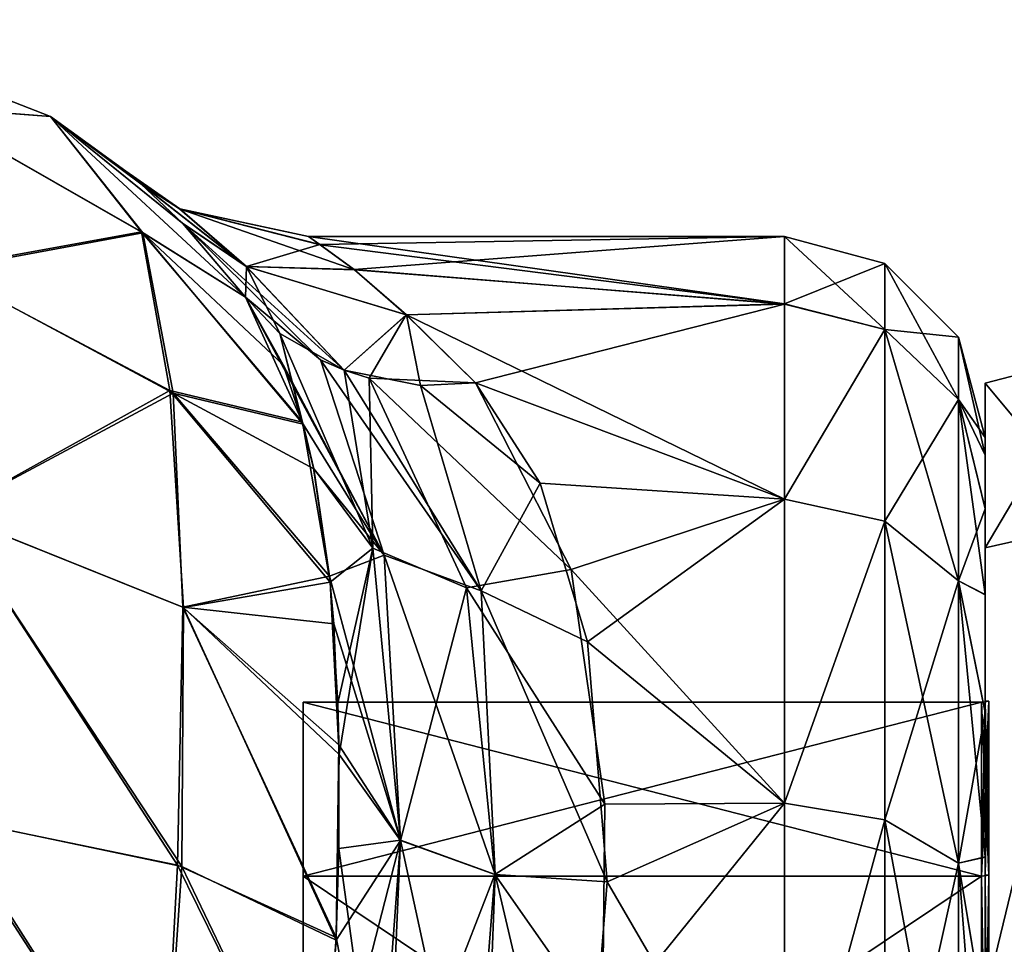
# Model space of a CAD drawing. Extents: x -23 to 470, y -1800 to 0.
# Tile 180 of 181: x 443 to 460, y -16 to 0. Entities that reach past the tile are written whole.
import ezdxf

# ---------------------------------------------------------------- set-up
doc = ezdxf.new("R2010")
doc.units = 0
doc.header["$LTSCALE"] = 41.718519
for name, color, linetype in [('1070', 7, 'CONTINUOUS'), ('1071', 7, 'CONTINUOUS'), ('1073', 7, 'CONTINUOUS'), ('1076', 7, 'CONTINUOUS'), ('1077', 7, 'CONTINUOUS'), ('1078', 7, 'CONTINUOUS'), ('1121', 7, 'CONTINUOUS'), ('1122', 7, 'CONTINUOUS'), ('1123', 7, 'CONTINUOUS'), ('580', 7, 'CONTINUOUS'), ('581', 7, 'CONTINUOUS'), ('582', 7, 'CONTINUOUS'), ('583', 7, 'CONTINUOUS'), ('586', 7, 'CONTINUOUS'), ('587', 7, 'CONTINUOUS'), ('590', 7, 'CONTINUOUS'), ('591', 7, 'CONTINUOUS'), ('762', 7, 'CONTINUOUS'), ('763', 7, 'CONTINUOUS')]:
    doc.layers.add(name, color=color, linetype=linetype)

msp = doc.modelspace()

# ---------------------------------------------------------------- linework, layer by layer
at = {"layer": '1070', "linetype": 'CONTINUOUS'}
for points in [[(460, -7.503, 0.009), (460, -7.812, 3.561), (460, -7.809, -3.545), (460, -7.503, 0.009)], [(460, -7.809, -3.545), (460, -7.812, 3.561), (460, -8.738, -7.011), (460, -7.809, -3.545)], [(460, -7.812, 3.561), (460, -8.744, 7.025), (460, -8.738, -7.011), (460, -7.812, 3.561)], [(460, -8.738, -7.011), (460, -8.744, 7.025), (460, -10.241, -10.237), (460, -8.738, -7.011)], [(460, -8.744, 7.025), (460, -10.248, 10.248), (460, -10.241, -10.237), (460, -8.744, 7.025)], [(460, -10.241, -10.237), (460, -10.248, 10.248), (460, -12.291, -13.171), (460, -10.241, -10.237)], [(460, -10.248, 10.248), (460, -12.299, 13.18), (460, -12.291, -13.171), (460, -10.248, 10.248)], [(460, -12.291, -13.171), (460, -12.299, 13.18), (460, -14.814, -15.693), (460, -12.291, -13.171)], [(460, -12.299, 13.18), (460, -14.822, 15.699), (460, -14.814, -15.693), (460, -12.299, 13.18)], [(460, -14.814, -15.693), (460, -14.822, 15.699), (460, -17.729, -17.74), (460, -14.814, -15.693)], [(460, -14.822, 15.699), (460, -17.735, 17.743), (460, -17.729, -17.74), (460, -14.822, 15.699)]]:
    msp.add_3dface(points, dxfattribs=at)
at = {"layer": '1071', "linetype": 'CONTINUOUS'}
for points in [[(448.192, -4, -0.031), (448.386, -4.138, 2.567), (456.5, -4, 0.001), (448.192, -4, -0.031)], [(448.392, -4.144, -2.621), (448.192, -4, -0.031), (456.5, -5.174, -7.414), (448.392, -4.144, -2.621)], [(456.5, -5.174, -7.414), (448.192, -4, -0.031), (456.5, -4, 0.001), (456.5, -5.174, -7.414)], [(448.386, -4.138, 2.567), (448.987, -4.575, 5.222), (456.5, -4, 0.001), (448.386, -4.138, 2.567)], [(456.5, -4, 0.001), (448.987, -4.575, 5.222), (456.5, -5.175, 7.417), (456.5, -4, 0.001)], [(448.994, -4.581, -5.25), (448.392, -4.144, -2.621), (456.5, -5.174, -7.414), (448.994, -4.581, -5.25)], [(448.987, -4.575, 5.222), (449.896, -5.362, 7.969), (456.5, -5.175, 7.417), (448.987, -4.575, 5.222)], [(449.901, -5.365, -7.979), (448.994, -4.581, -5.25), (456.5, -5.174, -7.414), (449.901, -5.365, -7.979)], [(449.896, -5.362, 7.969), (451.107, -6.547, 10.759), (456.5, -5.175, 7.417), (449.896, -5.362, 7.969)], [(456.5, -8.578, -14.099), (449.901, -5.365, -7.979), (456.5, -5.174, -7.414), (456.5, -8.578, -14.099)], [(456.5, -5.175, 7.417), (451.107, -6.547, 10.759), (456.5, -8.58, 14.102), (456.5, -5.175, 7.417)], [(451.107, -6.547, -10.759), (449.901, -5.365, -7.979), (456.5, -8.578, -14.099), (451.107, -6.547, -10.759)], [(451.107, -6.547, 10.759), (452.773, -9.804, 15.65), (456.5, -8.58, 14.102), (451.107, -6.547, 10.759)], [(452.234, -8.3, -13.708), (451.107, -6.547, -10.759), (456.5, -8.578, -14.099), (452.234, -8.3, -13.708)], [(453.058, -11.066, -17.007), (452.234, -8.3, -13.708), (456.5, -8.578, -14.099), (453.058, -11.066, -17.007)], [(456.5, -8.58, 14.102), (452.773, -9.804, 15.65), (456.5, -13.88, 19.407), (456.5, -8.58, 14.102)], [(456.5, -13.877, -19.404), (453.058, -11.066, -17.007), (456.5, -8.578, -14.099), (456.5, -13.877, -19.404)], [(452.773, -9.804, 15.65), (453.365, -13.895, 19.418), (456.5, -13.88, 19.407), (452.773, -9.804, 15.65)], [(453.401, -15.248, -20.332), (453.058, -11.066, -17.007), (456.5, -13.877, -19.404), (453.401, -15.248, -20.332)], [(453.365, -13.895, 19.418), (453.322, -17.805, 21.727), (456.5, -13.88, 19.407), (453.365, -13.895, 19.418)], [(456.5, -13.88, 19.407), (453.322, -17.805, 21.727), (456.5, -20.568, 22.82), (456.5, -13.88, 19.407)], [(456.5, -20.567, -22.82), (453.401, -15.248, -20.332), (456.5, -13.877, -19.404), (456.5, -20.567, -22.82)], [(452.92, -21.379, -23.069), (453.401, -15.248, -20.332), (456.5, -20.567, -22.82), (452.92, -21.379, -23.069)]]:
    msp.add_3dface(points, dxfattribs=at)
at = {"layer": '1073', "linetype": 'CONTINUOUS'}
for points in [[(456.5, -5.174, -7.414), (456.5, -4, 0.001), (458.25, -4.469, 0), (456.5, -5.174, -7.414)], [(456.5, -4, 0.001), (456.5, -5.175, 7.417), (458.25, -5.621, 7.271), (456.5, -4, 0.001)], [(456.5, -4, 0.001), (458.25, -5.621, 7.271), (458.25, -4.469, 0), (456.5, -4, 0.001)], [(456.5, -5.174, -7.414), (458.25, -4.469, 0), (458.25, -5.621, -7.271), (456.5, -5.174, -7.414)], [(459.532, -5.752, 0), (459.532, -6.841, -6.875), (458.25, -4.469, 0), (459.532, -5.752, 0)], [(458.25, -5.621, 7.271), (459.532, -5.752, 0), (458.25, -4.469, 0), (458.25, -5.621, 7.271)], [(458.25, -4.469, 0), (459.532, -6.841, -6.875), (458.25, -5.621, -7.271), (458.25, -4.469, 0)], [(456.5, -8.578, -14.099), (456.5, -5.174, -7.414), (458.25, -5.621, -7.271), (456.5, -8.578, -14.099)], [(456.5, -5.175, 7.417), (456.5, -8.58, 14.102), (458.25, -5.621, 7.271), (456.5, -5.175, 7.417)], [(456.5, -8.578, -14.099), (458.25, -5.621, -7.271), (458.25, -8.963, -13.831), (456.5, -8.578, -14.099)], [(456.5, -8.58, 14.102), (458.25, -8.963, 13.831), (458.25, -5.621, 7.271), (456.5, -8.58, 14.102)], [(459.532, -6.841, 6.875), (459.532, -5.752, 0), (458.25, -5.621, 7.271), (459.532, -6.841, 6.875)], [(458.25, -8.963, 13.831), (459.532, -6.841, 6.875), (458.25, -5.621, 7.271), (458.25, -8.963, 13.831)], [(459.532, -6.841, -6.875), (459.532, -10.001, -13.077), (458.25, -5.621, -7.271), (459.532, -6.841, -6.875)], [(458.25, -5.621, -7.271), (459.532, -10.001, -13.077), (458.25, -8.963, -13.831), (458.25, -5.621, -7.271)], [(460, -7.503, 0.009), (460, -7.809, -3.545), (459.532, -5.752, 0), (460, -7.503, 0.009)], [(459.532, -6.841, 6.875), (460, -7.503, 0.009), (459.532, -5.752, 0), (459.532, -6.841, 6.875)], [(459.532, -5.752, 0), (460, -7.809, -3.545), (459.532, -6.841, -6.875), (459.532, -5.752, 0)], [(459.532, -10.001, 13.077), (459.532, -6.841, 6.875), (458.25, -8.963, 13.831), (459.532, -10.001, 13.077)], [(460, -8.744, 7.025), (460, -7.812, 3.561), (459.532, -6.841, 6.875), (460, -8.744, 7.025)], [(459.532, -10.001, 13.077), (460, -8.744, 7.025), (459.532, -6.841, 6.875), (459.532, -10.001, 13.077)], [(460, -7.812, 3.561), (460, -7.503, 0.009), (459.532, -6.841, 6.875), (460, -7.812, 3.561)], [(460, -7.809, -3.545), (460, -8.738, -7.011), (459.532, -6.841, -6.875), (460, -7.809, -3.545)], [(460, -8.738, -7.011), (460, -10.241, -10.237), (459.532, -6.841, -6.875), (460, -8.738, -7.011)], [(459.532, -6.841, -6.875), (460, -10.241, -10.237), (459.532, -10.001, -13.077), (459.532, -6.841, -6.875)], [(456.5, -13.877, -19.404), (456.5, -8.578, -14.099), (458.25, -8.963, -13.831), (456.5, -13.877, -19.404)], [(456.5, -8.58, 14.102), (456.5, -13.88, 19.407), (458.25, -8.963, 13.831), (456.5, -8.58, 14.102)], [(460, -10.248, 10.248), (460, -8.744, 7.025), (459.532, -10.001, 13.077), (460, -10.248, 10.248)], [(456.5, -13.877, -19.404), (458.25, -8.963, -13.831), (458.25, -14.169, -19.037), (456.5, -13.877, -19.404)], [(456.5, -13.88, 19.407), (458.25, -14.169, 19.037), (458.25, -8.963, 13.831), (456.5, -13.88, 19.407)], [(458.25, -14.169, 19.037), (459.532, -10.001, 13.077), (458.25, -8.963, 13.831), (458.25, -14.169, 19.037)], [(459.532, -10.001, -13.077), (459.532, -14.923, -17.999), (458.25, -8.963, -13.831), (459.532, -10.001, -13.077)], [(458.25, -8.963, -13.831), (459.532, -14.923, -17.999), (458.25, -14.169, -19.037), (458.25, -8.963, -13.831)], [(459.532, -14.923, 17.999), (459.532, -10.001, 13.077), (458.25, -14.169, 19.037), (459.532, -14.923, 17.999)], [(460, -12.299, 13.18), (460, -10.248, 10.248), (459.532, -10.001, 13.077), (460, -12.299, 13.18)], [(459.532, -14.923, 17.999), (460, -12.299, 13.18), (459.532, -10.001, 13.077), (459.532, -14.923, 17.999)], [(460, -10.241, -10.237), (460, -12.291, -13.171), (459.532, -10.001, -13.077), (460, -10.241, -10.237)], [(460, -12.291, -13.171), (460, -14.814, -15.693), (459.532, -10.001, -13.077), (460, -12.291, -13.171)], [(459.532, -10.001, -13.077), (460, -14.814, -15.693), (459.532, -14.923, -17.999), (459.532, -10.001, -13.077)], [(460, -14.822, 15.699), (460, -12.299, 13.18), (459.532, -14.923, 17.999), (460, -14.822, 15.699)], [(456.5, -20.567, -22.82), (456.5, -13.877, -19.404), (458.25, -14.169, -19.037), (456.5, -20.567, -22.82)], [(456.5, -13.88, 19.407), (456.5, -20.568, 22.82), (458.25, -14.169, 19.037), (456.5, -13.88, 19.407)], [(456.5, -20.567, -22.82), (458.25, -14.169, -19.037), (458.25, -20.729, -22.379), (456.5, -20.567, -22.82)], [(456.5, -20.568, 22.82), (458.25, -20.729, 22.379), (458.25, -14.169, 19.037), (456.5, -20.568, 22.82)], [(458.25, -20.729, 22.379), (459.532, -14.923, 17.999), (458.25, -14.169, 19.037), (458.25, -20.729, 22.379)], [(459.532, -14.923, -17.999), (459.532, -21.125, -21.159), (458.25, -14.169, -19.037), (459.532, -14.923, -17.999)], [(458.25, -14.169, -19.037), (459.532, -21.125, -21.159), (458.25, -20.729, -22.379), (458.25, -14.169, -19.037)], [(459.532, -21.125, 21.159), (459.532, -14.923, 17.999), (458.25, -20.729, 22.379), (459.532, -21.125, 21.159)], [(460, -14.814, -15.693), (460, -17.729, -17.74), (459.532, -14.923, -17.999), (460, -14.814, -15.693)], [(460, -17.735, 17.743), (460, -14.822, 15.699), (459.532, -14.923, 17.999), (460, -17.735, 17.743)], [(459.532, -21.125, 21.159), (460, -17.735, 17.743), (459.532, -14.923, 17.999), (459.532, -21.125, 21.159)], [(460, -17.729, -17.74), (460, -20.983, -19.26), (459.532, -14.923, -17.999), (460, -17.729, -17.74)], [(459.532, -14.923, -17.999), (460, -20.983, -19.26), (459.532, -21.125, -21.159), (459.532, -14.923, -17.999)]]:
    msp.add_3dface(points, dxfattribs=at)
at = {"layer": '1076', "linetype": 'CONTINUOUS'}
for points in [[(439.368, -0.217, -13), (443.686, -1.907, -13), (441.446, -1.733, -18.917), (439.368, -0.217, -13)], [(441.446, -1.733, -18.917), (443.686, -1.907, -13), (445.301, -3.932, -18.205), (441.446, -1.733, -18.917)], [(441.446, -1.733, -18.917), (445.301, -3.932, -18.205), (441.812, -4.576, -24.194), (441.446, -1.733, -18.917)], [(443.686, -1.907, -13), (447.091, -5.055, -13), (445.301, -3.932, -18.205), (443.686, -1.907, -13)], [(441.812, -4.576, -24.194), (445.301, -3.932, -18.205), (445.83, -6.73, -22.631), (441.812, -4.576, -24.194)], [(445.301, -3.932, -18.205), (447.091, -5.055, -13), (447.748, -6.237, -15.37), (445.301, -3.932, -18.205)], [(448.097, -7.267, -17.008), (445.301, -3.932, -18.205), (447.748, -6.237, -15.37), (448.097, -7.267, -17.008)], [(445.301, -3.932, -18.205), (448.097, -7.267, -17.008), (445.83, -6.73, -22.631), (445.301, -3.932, -18.205)], [(441.812, -4.576, -24.194), (445.83, -6.73, -22.631), (441.915, -8.821, -28.381), (441.812, -4.576, -24.194)], [(441.915, -8.821, -28.381), (445.83, -6.73, -22.631), (446, -10.461, -26.126), (441.915, -8.821, -28.381)], [(445.83, -6.73, -22.631), (448.097, -7.267, -17.008), (448.283, -8.048, -18.072), (445.83, -6.73, -22.631)], [(448.56, -9.922, -20.182), (445.83, -6.73, -22.631), (448.283, -8.048, -18.072), (448.56, -9.922, -20.182)], [(445.83, -6.73, -22.631), (448.56, -9.922, -20.182), (446, -10.461, -26.126), (445.83, -6.73, -22.631)], [(441.821, -14.116, -31.122), (441.915, -8.821, -28.381), (445.904, -14.959, -28.526), (441.821, -14.116, -31.122)], [(441.915, -8.821, -28.381), (446, -10.461, -26.126), (445.904, -14.959, -28.526), (441.915, -8.821, -28.381)], [(446, -10.461, -26.126), (448.56, -9.922, -20.182), (448.632, -10.751, -20.96), (446, -10.461, -26.126)], [(445.904, -14.959, -28.526), (446, -10.461, -26.126), (448.675, -16.219, -24.489), (445.904, -14.959, -28.526)], [(448.722, -12.86, -22.613), (446, -10.461, -26.126), (448.632, -10.751, -20.96), (448.722, -12.86, -22.613)], [(446, -10.461, -26.126), (448.722, -12.86, -22.613), (448.675, -16.219, -24.489), (446, -10.461, -26.126)], [(448.675, -16.219, -24.489), (448.722, -12.86, -22.613), (448.721, -14.669, -23.723), (448.675, -16.219, -24.489)], [(445.636, -20, -29.585), (441.67, -20, -32.115), (441.821, -14.116, -31.122), (445.636, -20, -29.585)], [(445.636, -20, -29.585), (441.821, -14.116, -31.122), (445.904, -14.959, -28.526), (445.636, -20, -29.585)], [(448.386, -20.003, -25.768), (445.636, -20, -29.585), (445.904, -14.959, -28.526), (448.386, -20.003, -25.768)], [(448.386, -20.003, -25.768), (445.904, -14.959, -28.526), (448.675, -16.219, -24.489), (448.386, -20.003, -25.768)]]:
    msp.add_3dface(points, dxfattribs=at)
at = {"layer": '1077', "linetype": 'CONTINUOUS'}
for points in [[(439.368, -0.217, 13), (443.686, -1.907, 13), (439.368, -0.217, -13), (439.368, -0.217, 13)], [(439.368, -0.217, -13), (443.686, -1.907, 13), (443.686, -1.907, -13), (439.368, -0.217, -13)], [(443.686, -1.907, 13), (447.091, -5.055, 13), (445.993, -3.767, 8.511), (443.686, -1.907, 13)], [(443.686, -1.907, -13), (443.686, -1.907, 13), (445.26, -3.074, 4.17), (443.686, -1.907, -13)], [(445.26, -3.074, 4.17), (443.686, -1.907, 13), (445.993, -3.767, 8.511), (445.26, -3.074, 4.17)], [(447.091, -5.055, -13), (443.686, -1.907, -13), (445.997, -3.771, -8.524), (447.091, -5.055, -13)], [(445.997, -3.771, -8.524), (443.686, -1.907, -13), (445.263, -3.077, -4.22), (445.997, -3.771, -8.524)], [(445.263, -3.077, -4.22), (443.686, -1.907, -13), (445.006, -2.859, -0.034), (445.263, -3.077, -4.22)], [(445.006, -2.859, -0.034), (443.686, -1.907, -13), (445.26, -3.074, 4.17), (445.006, -2.859, -0.034)]]:
    msp.add_3dface(points, dxfattribs=at)
at = {"layer": '1078', "linetype": 'CONTINUOUS'}
for points in [[(439.368, -0.217, 13), (441.459, -1.738, 18.916), (443.686, -1.907, 13), (439.368, -0.217, 13)], [(441.459, -1.738, 18.916), (441.752, -4.556, 24.208), (445.278, -3.913, 18.211), (441.459, -1.738, 18.916)], [(441.459, -1.738, 18.916), (445.278, -3.913, 18.211), (443.686, -1.907, 13), (441.459, -1.738, 18.916)], [(443.686, -1.907, 13), (445.278, -3.913, 18.211), (447.091, -5.055, 13), (443.686, -1.907, 13)], [(441.752, -4.556, 24.208), (445.769, -6.681, 22.666), (445.278, -3.913, 18.211), (441.752, -4.556, 24.208)], [(445.278, -3.913, 18.211), (445.769, -6.681, 22.666), (448.088, -7.237, 16.971), (445.278, -3.913, 18.211)], [(445.278, -3.913, 18.211), (448.088, -7.237, 16.971), (447.091, -5.055, 13), (445.278, -3.913, 18.211)], [(441.752, -4.556, 24.208), (441.908, -8.82, 28.384), (445.769, -6.681, 22.666), (441.752, -4.556, 24.208)], [(441.908, -8.82, 28.384), (446.01, -10.467, 26.118), (445.769, -6.681, 22.666), (441.908, -8.82, 28.384)], [(445.769, -6.681, 22.666), (446.01, -10.467, 26.118), (448.57, -10.025, 20.283), (445.769, -6.681, 22.666)], [(445.769, -6.681, 22.666), (448.57, -10.025, 20.283), (448.088, -7.237, 16.971), (445.769, -6.681, 22.666)], [(448.088, -7.237, 16.971), (448.57, -10.025, 20.283), (448.281, -8.036, 18.056), (448.088, -7.237, 16.971)], [(441.898, -14.126, 31.092), (445.982, -14.984, 28.45), (441.908, -8.82, 28.384), (441.898, -14.126, 31.092)], [(441.908, -8.82, 28.384), (445.982, -14.984, 28.45), (446.01, -10.467, 26.118), (441.908, -8.82, 28.384)], [(446.01, -10.467, 26.118), (448.725, -13.028, 22.725), (448.57, -10.025, 20.283), (446.01, -10.467, 26.118)], [(448.57, -10.025, 20.283), (448.725, -13.028, 22.725), (448.704, -12.137, 22.093), (448.57, -10.025, 20.283)], [(445.982, -14.984, 28.45), (448.672, -16.265, 24.51), (446.01, -10.467, 26.118), (445.982, -14.984, 28.45)], [(446.01, -10.467, 26.118), (448.672, -16.265, 24.51), (448.725, -13.028, 22.725), (446.01, -10.467, 26.118)], [(441.67, -20, 32.115), (445.635, -20, 29.585), (441.898, -14.126, 31.092), (441.67, -20, 32.115)], [(441.898, -14.126, 31.092), (445.635, -20, 29.585), (445.982, -14.984, 28.45), (441.898, -14.126, 31.092)], [(445.635, -20, 29.585), (448.386, -20.004, 25.768), (445.982, -14.984, 28.45), (445.635, -20, 29.585)], [(445.982, -14.984, 28.45), (448.386, -20.004, 25.768), (448.672, -16.265, 24.51), (445.982, -14.984, 28.45)]]:
    msp.add_3dface(points, dxfattribs=at)
at = {"layer": '1121', "linetype": 'CONTINUOUS'}
for points in [[(447.748, -6.237, -15.37), (447.091, -5.055, -13), (449.513, -9.556, -17.377), (447.748, -6.237, -15.37)], [(447.091, -5.055, -13), (448.399, -6.15, -11.964), (449.513, -9.556, -17.377), (447.091, -5.055, -13)], [(448.399, -6.15, -11.964), (448.813, -6.331, -11.72), (451.206, -10.174, -16.51), (448.399, -6.15, -11.964)], [(448.399, -6.15, -11.964), (451.206, -10.174, -16.51), (449.513, -9.556, -17.377), (448.399, -6.15, -11.964)], [(448.097, -7.267, -17.008), (447.748, -6.237, -15.37), (449.513, -9.556, -17.377), (448.097, -7.267, -17.008)], [(448.813, -6.331, -11.72), (450.143, -6.597, -11.092), (451.206, -10.174, -16.51), (448.813, -6.331, -11.72)], [(451.107, -6.547, -10.759), (452.234, -8.3, -13.708), (450.143, -6.597, -11.092), (451.107, -6.547, -10.759)], [(450.143, -6.597, -11.092), (452.234, -8.3, -13.708), (451.206, -10.174, -16.51), (450.143, -6.597, -11.092)], [(448.283, -8.048, -18.072), (448.097, -7.267, -17.008), (449.513, -9.556, -17.377), (448.283, -8.048, -18.072)], [(448.56, -9.922, -20.182), (448.283, -8.048, -18.072), (449.513, -9.556, -17.377), (448.56, -9.922, -20.182)], [(452.234, -8.3, -13.708), (453.058, -11.066, -17.007), (451.206, -10.174, -16.51), (452.234, -8.3, -13.708)], [(448.56, -9.922, -20.182), (449.513, -9.556, -17.377), (449.799, -14.524, -21.687), (448.56, -9.922, -20.182)], [(451.206, -10.174, -16.51), (451.446, -15.12, -20.722), (449.513, -9.556, -17.377), (451.206, -10.174, -16.51)], [(449.513, -9.556, -17.377), (451.446, -15.12, -20.722), (449.799, -14.524, -21.687), (449.513, -9.556, -17.377)], [(448.632, -10.751, -20.96), (448.56, -9.922, -20.182), (449.799, -14.524, -21.687), (448.632, -10.751, -20.96)], [(453.058, -11.066, -17.007), (453.401, -15.248, -20.332), (451.206, -10.174, -16.51), (453.058, -11.066, -17.007)], [(451.206, -10.174, -16.51), (453.401, -15.248, -20.332), (451.446, -15.12, -20.722), (451.206, -10.174, -16.51)], [(448.722, -12.86, -22.613), (448.632, -10.751, -20.96), (449.799, -14.524, -21.687), (448.722, -12.86, -22.613)], [(448.721, -14.669, -23.723), (448.722, -12.86, -22.613), (449.799, -14.524, -21.687), (448.721, -14.669, -23.723)], [(448.721, -14.669, -23.723), (449.799, -14.524, -21.687), (449.533, -20.59, -24.245), (448.721, -14.669, -23.723)], [(449.533, -20.59, -24.245), (449.799, -14.524, -21.687), (451.224, -21.087, -23.299), (449.533, -20.59, -24.245)], [(451.446, -15.12, -20.722), (451.224, -21.087, -23.299), (449.799, -14.524, -21.687), (451.446, -15.12, -20.722)], [(448.675, -16.219, -24.489), (448.721, -14.669, -23.723), (449.533, -20.59, -24.245), (448.675, -16.219, -24.489)], [(451.446, -15.12, -20.722), (452.92, -21.379, -23.069), (451.224, -21.087, -23.299), (451.446, -15.12, -20.722)], [(453.401, -15.248, -20.332), (452.92, -21.379, -23.069), (451.446, -15.12, -20.722), (453.401, -15.248, -20.332)], [(448.386, -20.003, -25.768), (448.675, -16.219, -24.489), (449.533, -20.59, -24.245), (448.386, -20.003, -25.768)]]:
    msp.add_3dface(points, dxfattribs=at)
at = {"layer": '1122', "linetype": 'CONTINUOUS'}
for points in [[(445.263, -3.077, -4.22), (445.006, -2.859, -0.034), (445.94, -3.513, -2.593), (445.263, -3.077, -4.22)], [(445.006, -2.859, -0.034), (445.26, -3.074, 4.17), (445.943, -3.513, 2.595), (445.006, -2.859, -0.034)], [(445.006, -2.859, -0.034), (445.943, -3.513, 2.595), (445.94, -3.513, -2.593), (445.006, -2.859, -0.034)], [(445.26, -3.074, 4.17), (445.993, -3.767, 8.511), (447.107, -4.523, 7.454), (445.26, -3.074, 4.17)], [(445.26, -3.074, 4.17), (447.107, -4.523, 7.454), (445.943, -3.513, 2.595), (445.26, -3.074, 4.17)], [(445.997, -3.771, -8.524), (445.263, -3.077, -4.22), (447.106, -4.523, -7.456), (445.997, -3.771, -8.524)], [(445.263, -3.077, -4.22), (445.94, -3.513, -2.593), (447.106, -4.523, -7.456), (445.263, -3.077, -4.22)], [(448.192, -4, -0.031), (448.392, -4.144, -2.621), (445.94, -3.513, -2.593), (448.192, -4, -0.031)], [(445.943, -3.513, 2.595), (448.192, -4, -0.031), (445.94, -3.513, -2.593), (445.943, -3.513, 2.595)], [(448.392, -4.144, -2.621), (448.994, -4.581, -5.25), (445.94, -3.513, -2.593), (448.392, -4.144, -2.621)], [(445.94, -3.513, -2.593), (448.994, -4.581, -5.25), (447.106, -4.523, -7.456), (445.94, -3.513, -2.593)], [(448.386, -4.138, 2.567), (448.192, -4, -0.031), (445.943, -3.513, 2.595), (448.386, -4.138, 2.567)], [(447.107, -4.523, 7.454), (448.386, -4.138, 2.567), (445.943, -3.513, 2.595), (447.107, -4.523, 7.454)], [(445.993, -3.767, 8.511), (447.091, -5.055, 13), (447.107, -4.523, 7.454), (445.993, -3.767, 8.511)], [(447.091, -5.055, -13), (445.997, -3.771, -8.524), (448.399, -6.15, -11.964), (447.091, -5.055, -13)], [(445.997, -3.771, -8.524), (447.106, -4.523, -7.456), (448.813, -6.331, -11.72), (445.997, -3.771, -8.524)], [(445.997, -3.771, -8.524), (448.813, -6.331, -11.72), (448.399, -6.15, -11.964), (445.997, -3.771, -8.524)], [(448.987, -4.575, 5.222), (448.386, -4.138, 2.567), (447.107, -4.523, 7.454), (448.987, -4.575, 5.222)], [(447.091, -5.055, 13), (447.688, -5.686, 12.462), (447.107, -4.523, 7.454), (447.091, -5.055, 13)], [(448.994, -4.581, -5.25), (449.901, -5.365, -7.979), (447.106, -4.523, -7.456), (448.994, -4.581, -5.25)], [(447.106, -4.523, -7.456), (449.901, -5.365, -7.979), (448.813, -6.331, -11.72), (447.106, -4.523, -7.456)], [(449.896, -5.362, 7.969), (448.987, -4.575, 5.222), (447.107, -4.523, 7.454), (449.896, -5.362, 7.969)], [(448.813, -6.331, 11.72), (449.896, -5.362, 7.969), (447.107, -4.523, 7.454), (448.813, -6.331, 11.72)], [(447.688, -5.686, 12.462), (448.813, -6.331, 11.72), (447.107, -4.523, 7.454), (447.688, -5.686, 12.462)], [(449.25, -6.467, 11.489), (449.896, -5.362, 7.969), (448.813, -6.331, 11.72), (449.25, -6.467, 11.489)], [(448.813, -6.331, -11.72), (449.901, -5.365, -7.979), (450.143, -6.597, -11.092), (448.813, -6.331, -11.72)], [(451.107, -6.547, 10.759), (449.896, -5.362, 7.969), (449.25, -6.467, 11.489), (451.107, -6.547, 10.759)], [(449.901, -5.365, -7.979), (451.107, -6.547, -10.759), (450.143, -6.597, -11.092), (449.901, -5.365, -7.979)]]:
    msp.add_3dface(points, dxfattribs=at)
at = {"layer": '1123', "linetype": 'CONTINUOUS'}
for points in [[(447.091, -5.055, 13), (448.088, -7.237, 16.971), (447.688, -5.686, 12.462), (447.091, -5.055, 13)], [(448.088, -7.237, 16.971), (448.281, -8.036, 18.056), (447.688, -5.686, 12.462), (448.088, -7.237, 16.971)], [(448.281, -8.036, 18.056), (449.315, -9.43, 17.532), (447.688, -5.686, 12.462), (448.281, -8.036, 18.056)], [(447.688, -5.686, 12.462), (449.315, -9.43, 17.532), (448.813, -6.331, 11.72), (447.688, -5.686, 12.462)], [(449.315, -9.43, 17.532), (449.25, -6.467, 11.489), (448.813, -6.331, 11.72), (449.315, -9.43, 17.532)], [(452.773, -9.804, 15.65), (451.107, -6.547, 10.759), (449.25, -6.467, 11.489), (452.773, -9.804, 15.65)], [(450.946, -10.124, 16.607), (452.773, -9.804, 15.65), (449.25, -6.467, 11.489), (450.946, -10.124, 16.607)], [(450.946, -10.124, 16.607), (449.25, -6.467, 11.489), (449.315, -9.43, 17.532), (450.946, -10.124, 16.607)], [(448.281, -8.036, 18.056), (448.57, -10.025, 20.283), (449.315, -9.43, 17.532), (448.281, -8.036, 18.056)], [(448.57, -10.025, 20.283), (448.704, -12.137, 22.093), (449.315, -9.43, 17.532), (448.57, -10.025, 20.283)], [(448.704, -12.137, 22.093), (448.725, -13.028, 22.725), (449.315, -9.43, 17.532), (448.704, -12.137, 22.093)], [(448.725, -13.028, 22.725), (449.798, -14.527, 21.69), (449.315, -9.43, 17.532), (448.725, -13.028, 22.725)], [(449.798, -14.527, 21.69), (450.946, -10.124, 16.607), (449.315, -9.43, 17.532), (449.798, -14.527, 21.69)], [(453.365, -13.895, 19.418), (452.773, -9.804, 15.65), (450.946, -10.124, 16.607), (453.365, -13.895, 19.418)], [(451.444, -15.124, 20.725), (450.946, -10.124, 16.607), (449.798, -14.527, 21.69), (451.444, -15.124, 20.725)], [(451.444, -15.124, 20.725), (453.365, -13.895, 19.418), (450.946, -10.124, 16.607), (451.444, -15.124, 20.725)], [(448.725, -13.028, 22.725), (448.672, -16.265, 24.51), (449.798, -14.527, 21.69), (448.725, -13.028, 22.725)], [(453.322, -17.805, 21.727), (453.365, -13.895, 19.418), (451.444, -15.124, 20.725), (453.322, -17.805, 21.727)], [(448.672, -16.265, 24.51), (448.386, -20.004, 25.768), (449.798, -14.527, 21.69), (448.672, -16.265, 24.51)], [(448.386, -20.004, 25.768), (449.346, -20.516, 24.416), (449.798, -14.527, 21.69), (448.386, -20.004, 25.768)], [(449.346, -20.516, 24.416), (451.444, -15.124, 20.725), (449.798, -14.527, 21.69), (449.346, -20.516, 24.416)], [(450.979, -21.03, 23.384), (451.444, -15.124, 20.725), (449.346, -20.516, 24.416), (450.979, -21.03, 23.384)], [(450.979, -21.03, 23.384), (453.322, -17.805, 21.727), (451.444, -15.124, 20.725), (450.979, -21.03, 23.384)]]:
    msp.add_3dface(points, dxfattribs=at)
at = {"layer": '580', "linetype": 'CONTINUOUS'}
for points in [[(460, -12.098), (460, -15.135, 9.347), (460, -6.556), (460, -12.098)], [(460, -6.556), (460, -15.135, 9.347), (460, -9.429, 10.723), (460, -6.556)], [(460, -9.429, -10.723), (460, -12.098), (460, -6.556), (460, -9.429, -10.723)], [(460, -15.135, 9.347), (460, -23.086, 15.124), (460, -9.429, 10.723), (460, -15.135, 9.347)], [(460, -9.429, 10.723), (460, -23.086, 15.124), (460, -17.279, 18.571), (460, -9.429, 10.723)], [(460, -15.135, -9.347), (460, -12.098), (460, -9.429, -10.723), (460, -15.135, -9.347)], [(460, -23.086, -15.124), (460, -15.135, -9.347), (460, -9.429, -10.723), (460, -23.086, -15.124)], [(460, -17.279, -18.571), (460, -23.086, -15.124), (460, -9.429, -10.723), (460, -17.279, -18.571)]]:
    msp.add_3dface(points, dxfattribs=at)
at = {"layer": '581', "linetype": 'CONTINUOUS'}
for points in [[(448.1, -12.115), (448.1, -15.149, -9.337), (448.1, -43.885), (448.1, -12.115)], [(448.1, -12.115), (448.1, -43.885), (448.1, -40.851, 9.337), (448.1, -12.115)], [(448.1, -12.115), (448.1, -40.851, 9.337), (448.1, -15.149, 9.337), (448.1, -12.115)], [(448.1, -15.149, -9.337), (448.1, -23.091, -15.108), (448.1, -40.851, -9.337), (448.1, -15.149, -9.337)], [(448.1, -15.149, -9.337), (448.1, -40.851, -9.337), (448.1, -43.885), (448.1, -15.149, -9.337)], [(448.1, -40.851, 9.337), (448.1, -32.909, 15.108), (448.1, -15.149, 9.337), (448.1, -40.851, 9.337)], [(448.1, -32.909, 15.108), (448.1, -23.091, 15.108), (448.1, -15.149, 9.337), (448.1, -32.909, 15.108)]]:
    msp.add_3dface(points, dxfattribs=at)
at = {"layer": '582', "linetype": 'CONTINUOUS'}
for points in [[(448.1, -15.149, -9.337), (448.1, -12.115), (459.934, -15.149, -9.337), (448.1, -15.149, -9.337)], [(459.934, -15.149, -9.337), (448.1, -12.115), (459.934, -12.115), (459.934, -15.149, -9.337)], [(448.1, -23.091, -15.108), (448.1, -15.149, -9.337), (459.934, -23.091, -15.108), (448.1, -23.091, -15.108)], [(459.934, -23.091, -15.108), (448.1, -15.149, -9.337), (459.934, -15.149, -9.337), (459.934, -23.091, -15.108)]]:
    msp.add_3dface(points, dxfattribs=at)
at = {"layer": '583', "linetype": 'CONTINUOUS'}
for points in [[(459.934, -12.115), (448.1, -12.115), (448.1, -15.149, 9.337), (459.934, -12.115)], [(459.934, -12.115), (448.1, -15.149, 9.337), (459.934, -15.149, 9.337), (459.934, -12.115)], [(448.1, -15.149, 9.337), (448.1, -23.091, 15.108), (459.934, -15.149, 9.337), (448.1, -15.149, 9.337)], [(459.934, -15.149, 9.337), (448.1, -23.091, 15.108), (459.934, -23.091, 15.108), (459.934, -15.149, 9.337)]]:
    msp.add_3dface(points, dxfattribs=at)
at = {"layer": '586', "linetype": 'CONTINUOUS'}
for points in [[(462.009, -8.974, -10.985), (460, -6.556), (462.009, -6.03, 0), (462.009, -8.974, -10.985)], [(460, -9.429, -10.723), (460, -6.556), (462.009, -8.974, -10.985), (460, -9.429, -10.723)], [(460, -17.279, -18.571), (460, -9.429, -10.723), (462.009, -8.974, -10.985), (460, -17.279, -18.571)], [(462.009, -17.015, -19.026), (460, -17.279, -18.571), (462.009, -8.974, -10.985), (462.009, -17.015, -19.026)]]:
    msp.add_3dface(points, dxfattribs=at)
at = {"layer": '587', "linetype": 'CONTINUOUS'}
for points in [[(460, -6.556), (460, -9.429, 10.723), (462.009, -6.03, 0), (460, -6.556)], [(462.009, -6.03, 0), (460, -9.429, 10.723), (462.009, -8.974, 10.985), (462.009, -6.03, 0)], [(460, -9.429, 10.723), (460, -17.279, 18.571), (462.009, -8.974, 10.985), (460, -9.429, 10.723)], [(462.009, -8.974, 10.985), (460, -17.279, 18.571), (462.009, -17.015, 19.026), (462.009, -8.974, 10.985)]]:
    msp.add_3dface(points, dxfattribs=at)
at = {"layer": '590', "linetype": 'CONTINUOUS'}
for points in [[(459.934, -15.149, 9.337), (460.064, -12.098), (459.999, -12.111), (459.934, -15.149, 9.337)], [(460.064, -12.098), (459.934, -15.149, 9.337), (460.064, -15.135, 9.347), (460.064, -12.098)], [(459.934, -12.115), (459.934, -15.149, 9.337), (459.999, -12.111), (459.934, -12.115)], [(459.934, -15.149, 9.337), (459.934, -23.091, 15.108), (460.064, -15.135, 9.347), (459.934, -15.149, 9.337)], [(460.064, -15.135, 9.347), (459.934, -23.091, 15.108), (460.064, -23.086, 15.124), (460.064, -15.135, 9.347)]]:
    msp.add_3dface(points, dxfattribs=at)
at = {"layer": '591', "linetype": 'CONTINUOUS'}
for points in [[(459.934, -12.115), (459.999, -12.111), (460.064, -15.135, -9.347), (459.934, -12.115)], [(459.934, -15.149, -9.337), (459.934, -12.115), (460.064, -15.135, -9.347), (459.934, -15.149, -9.337)], [(459.999, -12.111), (460.064, -12.098), (460.064, -15.135, -9.347), (459.999, -12.111)], [(460.064, -23.086, -15.124), (459.934, -15.149, -9.337), (460.064, -15.135, -9.347), (460.064, -23.086, -15.124)], [(459.934, -23.091, -15.108), (459.934, -15.149, -9.337), (460.064, -23.086, -15.124), (459.934, -23.091, -15.108)]]:
    msp.add_3dface(points, dxfattribs=at)
at = {"layer": '762', "linetype": 'CONTINUOUS'}
for points in [[(460, -12.098), (460, -15.135, -9.347), (460.064, -12.098), (460, -12.098)], [(460.064, -12.098), (460, -15.135, -9.347), (460.064, -15.135, -9.347), (460.064, -12.098)], [(460, -15.135, -9.347), (460, -23.086, -15.124), (460.064, -15.135, -9.347), (460, -15.135, -9.347)], [(460, -23.086, -15.124), (460.064, -23.086, -15.124), (460.064, -15.135, -9.347), (460, -23.086, -15.124)]]:
    msp.add_3dface(points, dxfattribs=at)
at = {"layer": '763', "linetype": 'CONTINUOUS'}
for points in [[(460, -15.135, 9.347), (460, -12.098), (460.064, -15.135, 9.347), (460, -15.135, 9.347)], [(460, -12.098), (460.064, -12.098), (460.064, -15.135, 9.347), (460, -12.098)], [(460, -23.086, 15.124), (460, -15.135, 9.347), (460.064, -23.086, 15.124), (460, -23.086, 15.124)], [(460, -15.135, 9.347), (460.064, -15.135, 9.347), (460.064, -23.086, 15.124), (460, -15.135, 9.347)]]:
    msp.add_3dface(points, dxfattribs=at)

doc.saveas('drawing.dxf')
